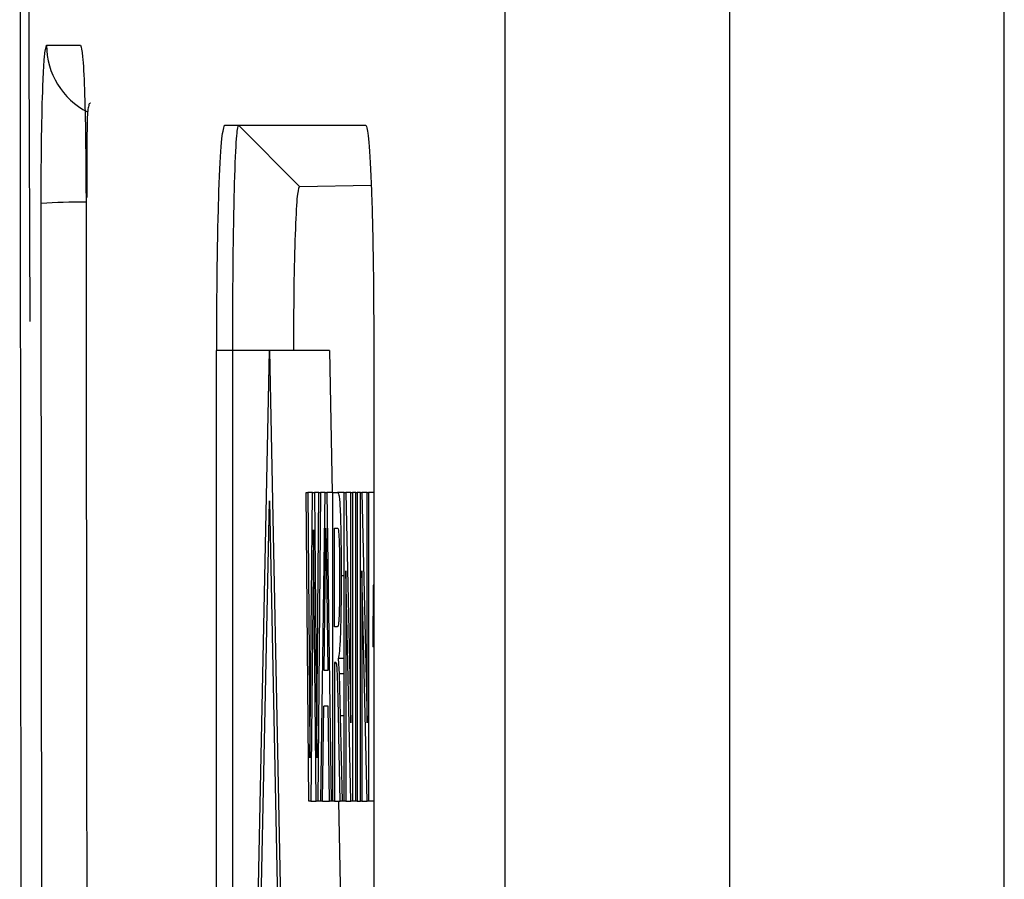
# Model space of a CAD drawing. Header units: millimetres. Extents: x -0.57 to 0.95, y -0.4 to 0.71.
# Tile 49 of 256: x -0.5748 to -0.5617, y 0.1556 to 0.167. Entities that reach past the tile are written whole.
import ezdxf

# ---------------------------------------------------------------- set-up
doc = ezdxf.new("R2010")
doc.units = ezdxf.units.MM
doc.layers.add('FORMAT', color=7, linetype='Continuous')

msp = doc.modelspace()

# ---------------------------------------------------------------- linework, layer by layer
at = {"layer": 'FORMAT', "color": 7, "linetype": 'Continuous', "lineweight": 25}
for p, q in [((-0.565312, 0.122267), (-0.565312, 0.256267)), ((-0.561656, 0.125063), (-0.561656, 0.253471)), ((-0.568312, 0.214248), (-0.568312, -0.027211)), ((-0.574419, 0.166692), (-0.573965, 0.166692)), ((-0.572047, 0.165626), (-0.570162, 0.165626)), ((-0.571862, 0.165626), (-0.571048, 0.164812)), ((-0.571048, 0.164812), (-0.570092, 0.164826)), ((-0.572152, 0.142626), (-0.572152, 0.162626)), ((-0.571938, 0.162626), (-0.572152, 0.162626)), ((-0.571938, 0.142626), (-0.571938, 0.162626)), ((-0.57145, 0.162626), (-0.571938, 0.162626)), ((-0.571853, 0.142626), (-0.57145, 0.162626)), ((-0.57145, 0.162626), (-0.571046, 0.142626)), ((-0.570649, 0.162626), (-0.57145, 0.162626)), ((-0.570649, 0.162626), (-0.570611, 0.160735)), ((-0.570058, 0.162626), (-0.570058, 0.142626)), ((-0.570959, 0.160735), (-0.570938, 0.160735)), ((-0.570923, 0.156626), (-0.570959, 0.160735)), ((-0.570938, 0.160735), (-0.570917, 0.158033)), ((-0.570875, 0.160735), (-0.570938, 0.160735)), ((-0.570903, 0.157931), (-0.570875, 0.160735)), ((-0.570875, 0.160735), (-0.57085, 0.160735)), ((-0.57085, 0.160735), (-0.57083, 0.158677)), ((-0.57079, 0.160735), (-0.57085, 0.160735)), ((-0.570812, 0.158048), (-0.57079, 0.160735)), ((-0.57077, 0.160735), (-0.570806, 0.156626)), ((-0.57079, 0.160735), (-0.57077, 0.160735)), ((-0.570706, 0.160735), (-0.57077, 0.160735)), ((-0.570763, 0.156626), (-0.570706, 0.160735)), ((-0.570706, 0.160735), (-0.570683, 0.160735)), ((-0.570683, 0.160735), (-0.570626, 0.156626)), ((-0.570603, 0.160735), (-0.570683, 0.160735)), ((-0.570603, 0.160735), (-0.570541, 0.160735)), ((-0.570603, 0.156626), (-0.570603, 0.160735)), ((-0.570452, 0.160735), (-0.570541, 0.160735)), ((-0.570452, 0.160735), (-0.57043, 0.160735)), ((-0.570452, 0.156626), (-0.570452, 0.160735)), ((-0.57043, 0.160735), (-0.570362, 0.157669)), ((-0.570362, 0.160735), (-0.57043, 0.160735)), ((-0.570362, 0.157669), (-0.570362, 0.160735)), ((-0.570362, 0.160735), (-0.570341, 0.160735)), ((-0.570341, 0.160735), (-0.570341, 0.156626)), ((-0.570299, 0.160735), (-0.570341, 0.160735)), ((-0.570299, 0.156626), (-0.570299, 0.160735)), ((-0.570299, 0.160735), (-0.570278, 0.160735)), ((-0.570278, 0.160735), (-0.570278, 0.156626)), ((-0.570237, 0.160735), (-0.570278, 0.160735)), ((-0.570237, 0.160735), (-0.570216, 0.160735)), ((-0.570237, 0.156626), (-0.570237, 0.160735)), ((-0.570216, 0.160735), (-0.570147, 0.157669)), ((-0.570147, 0.160735), (-0.570216, 0.160735)), ((-0.570147, 0.157669), (-0.570147, 0.160735)), ((-0.570147, 0.160735), (-0.570127, 0.160735)), ((-0.570127, 0.160735), (-0.570127, 0.156626)), ((-0.570058, 0.160735), (-0.570127, 0.160735)), ((-0.571792, 0.143626), (-0.57145, 0.160626)), ((-0.57145, 0.160626), (-0.571107, 0.143626)), ((-0.570862, 0.160239), (-0.570868, 0.159701)), ((-0.570858, 0.159766), (-0.570862, 0.160239)), ((-0.570704, 0.159502), (-0.570695, 0.160261)), ((-0.570695, 0.160261), (-0.570684, 0.159445)), ((-0.570583, 0.160261), (-0.57054, 0.160261)), ((-0.570583, 0.158944), (-0.570583, 0.160261)), ((-0.570868, 0.159701), (-0.570899, 0.156626)), ((-0.570828, 0.156626), (-0.570858, 0.159766)), ((-0.570363, 0.156626), (-0.570431, 0.159692)), ((-0.570431, 0.159692), (-0.570431, 0.156626)), ((-0.570148, 0.156626), (-0.570217, 0.159692)), ((-0.570217, 0.159692), (-0.570217, 0.156626)), ((-0.570452, 0.159627), (-0.570493, 0.159627)), ((-0.570719, 0.158365), (-0.570704, 0.159502)), ((-0.570684, 0.159445), (-0.57067, 0.158365)), ((-0.570068, 0.159502), (-0.570073, 0.158682)), ((-0.570058, 0.159502), (-0.570068, 0.159502)), ((-0.570544, 0.158944), (-0.570583, 0.158944)), ((-0.57083, 0.158677), (-0.570818, 0.157201)), ((-0.570807, 0.158677), (-0.57083, 0.158677)), ((-0.570058, 0.158682), (-0.570073, 0.158682)), ((-0.570531, 0.158523), (-0.57052, 0.15832)), ((-0.570452, 0.158523), (-0.570531, 0.158523)), ((-0.570562, 0.15847), (-0.570583, 0.15847)), ((-0.570583, 0.15847), (-0.570583, 0.156626)), ((-0.570552, 0.158451), (-0.570562, 0.15847)), ((-0.57067, 0.158365), (-0.570719, 0.158365)), ((-0.57052, 0.15832), (-0.570504, 0.15776)), ((-0.570452, 0.15832), (-0.57052, 0.15832)), ((-0.570917, 0.158033), (-0.57091, 0.157201)), ((-0.570902, 0.158033), (-0.570917, 0.158033)), ((-0.570818, 0.157201), (-0.570812, 0.158048)), ((-0.57091, 0.157201), (-0.570903, 0.157931)), ((-0.570741, 0.156626), (-0.570725, 0.15789)), ((-0.570664, 0.15789), (-0.570725, 0.15789)), ((-0.570648, 0.156626), (-0.570664, 0.15789)), ((-0.570504, 0.15776), (-0.570481, 0.156626)), ((-0.570452, 0.15776), (-0.570504, 0.15776)), ((-0.570504, 0.156626), (-0.570522, 0.157494)), ((-0.570899, 0.156626), (-0.570923, 0.156626)), ((-0.570899, 0.156626), (-0.570828, 0.156626)), ((-0.570806, 0.156626), (-0.570828, 0.156626)), ((-0.570763, 0.156626), (-0.570806, 0.156626)), ((-0.570741, 0.156626), (-0.570763, 0.156626)), ((-0.570741, 0.156626), (-0.570648, 0.156626)), ((-0.570626, 0.156626), (-0.570648, 0.156626)), ((-0.570603, 0.156626), (-0.570626, 0.156626)), ((-0.570583, 0.156626), (-0.570603, 0.156626)), ((-0.570583, 0.156626), (-0.570504, 0.156626)), ((-0.570528, 0.156626), (-0.57048, 0.154222)), ((-0.570481, 0.156626), (-0.570504, 0.156626)), ((-0.570452, 0.156626), (-0.570481, 0.156626)), ((-0.570431, 0.156626), (-0.570452, 0.156626)), ((-0.570431, 0.156626), (-0.570363, 0.156626)), ((-0.570341, 0.156626), (-0.570363, 0.156626)), ((-0.570299, 0.156626), (-0.570341, 0.156626)), ((-0.570278, 0.156626), (-0.570299, 0.156626)), ((-0.570278, 0.156626), (-0.570237, 0.156626)), ((-0.570217, 0.156626), (-0.570237, 0.156626)), ((-0.570217, 0.156626), (-0.570148, 0.156626)), ((-0.570127, 0.156626), (-0.570148, 0.156626)), ((-0.570058, 0.156626), (-0.570127, 0.156626))]:
    msp.add_line(p, q, dxfattribs=at)
for centre, radius, start, end in [((-0.573424, 0.166692), 0.000995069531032, 179.991892, 243.156968), ((-0.573986, 0.158032), 0.0065701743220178, 89.241141, 94.410109)]:
    msp.add_arc(centre, radius, start, end, dxfattribs=at)
for points, knots in [([(-0.5747667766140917, 0.2011933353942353), (-0.5747717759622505, 0.1904474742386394), (-0.5747817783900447, 0.1689477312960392), (-0.5747391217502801, 0.1366874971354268), (-0.5746541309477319, 0.1044742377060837), (-0.5745229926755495, 0.0723665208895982), (-0.574346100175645, 0.0404613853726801), (-0.5741276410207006, 0.0087905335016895), (-0.5739446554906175, -0.0120621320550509), (-0.5738531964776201, -0.0224846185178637)], [0, 0, 0, 0, 0.1426739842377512, 0.2854544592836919, 0.4284718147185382, 0.5715262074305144, 0.714544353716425, 0.8573248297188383, 1, 1, 1, 1]), ([(-0.5744910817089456, 0.1645824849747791), (-0.5744901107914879, 0.1648563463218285), (-0.5744881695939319, 0.1654038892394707), (-0.5744744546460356, 0.1659938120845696), (-0.5744598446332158, 0.1663435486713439), (-0.5744429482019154, 0.1666112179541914), (-0.5744285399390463, 0.1666595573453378), (-0.5744189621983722, 0.1666916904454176)], [0, 0, 0, 0, 0.2496862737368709, 0.4992086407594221, 0.6234742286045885, 0.7497084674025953, 1, 1, 1, 1]), ([(-0.5739648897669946, 0.1666916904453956), (-0.5739555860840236, 0.1666605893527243), (-0.5739369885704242, 0.1665984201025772), (-0.5739132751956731, 0.1661379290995), (-0.573896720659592, 0.1654679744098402), (-0.5738940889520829, 0.1649364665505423), (-0.5738927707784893, 0.1646702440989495)], [0, 0, 0, 0, 0.2500291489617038, 0.4997935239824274, 0.7494558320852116, 0.9999999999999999, 0.9999999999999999, 0.9999999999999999, 0.9999999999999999]), ([(-0.573834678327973, 0.1659180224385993), (-0.5738353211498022, 0.1659181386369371), (-0.5738478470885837, 0.1659204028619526), (-0.5738578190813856, 0.1658874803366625), (-0.5738716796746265, 0.1658187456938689), (-0.5738802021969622, 0.1656394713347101), (-0.573881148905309, 0.1653587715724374), (-0.5738804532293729, 0.1649970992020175), (-0.5738803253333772, 0.1647805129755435), (-0.5738802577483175, 0.1646660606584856)], [0, 0, 0, 0, 0.0042657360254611, 0.0831215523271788, 0.1796332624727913, 0.2972249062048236, 0.6019296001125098, 0.7896446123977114, 1, 1, 1, 1]), ([(-0.5721516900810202, 0.1626259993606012), (-0.5721501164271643, 0.1630191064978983), (-0.5721469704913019, 0.1638049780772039), (-0.572122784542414, 0.1647959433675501), (-0.5720881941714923, 0.16549027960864), (-0.5720607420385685, 0.1655807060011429), (-0.5720469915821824, 0.1656259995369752)], [0, 0, 0, 0, 0.2499966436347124, 0.4997753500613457, 0.7494432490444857, 1, 1, 1, 1]), ([(-0.5719379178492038, 0.162625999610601), (-0.5719367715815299, 0.1630190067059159), (-0.5719344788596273, 0.163805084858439), (-0.5719168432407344, 0.1647966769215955), (-0.5718916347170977, 0.1654906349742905), (-0.57187164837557, 0.1655808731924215), (-0.5718616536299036, 0.1656259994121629)], [0, 0, 0, 0, 0.2499708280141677, 0.4999823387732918, 0.7499517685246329, 1, 1, 1, 1]), ([(-0.570162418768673, 0.1656259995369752), (-0.5701486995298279, 0.1655809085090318), (-0.5701212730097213, 0.1654907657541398), (-0.570086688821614, 0.1647977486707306), (-0.5700624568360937, 0.1638066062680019), (-0.5700593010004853, 0.163020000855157), (-0.5700577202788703, 0.1626259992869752)], [0, 0, 0, 0, 0.2499966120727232, 0.4997753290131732, 0.7494432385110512, 1, 1, 1, 1]), ([(-0.5711242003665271, 0.1626259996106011), (-0.5711230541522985, 0.1629124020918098), (-0.5711207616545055, 0.1634852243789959), (-0.5711031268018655, 0.1642076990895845), (-0.5710779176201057, 0.1647131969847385), (-0.5710579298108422, 0.1647789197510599), (-0.5710479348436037, 0.1648117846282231)], [0, 0, 0, 0, 0.2500145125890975, 0.5000441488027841, 0.7499954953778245, 1, 1, 1, 1]), ([(-0.5738927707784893, 0.1646702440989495), (-0.5738866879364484, 0.1583484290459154), (-0.5738745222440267, 0.1457047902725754), (-0.5738461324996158, 0.1330825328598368), (-0.5738319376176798, 0.1267713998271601)], [0, 0, 0, 0, 0.4999996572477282, 1, 1, 1, 1]), ([(-0.5744309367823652, 0.1264829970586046), (-0.5744449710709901, 0.1328277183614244), (-0.5744730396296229, 0.1455171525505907), (-0.5744850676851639, 0.1582273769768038), (-0.5744910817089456, 0.1645824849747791)], [0, 0, 0, 0, 0.5000003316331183, 1, 1, 1, 1]), ([(-0.5705407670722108, 0.1607353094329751), (-0.570537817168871, 0.1607343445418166), (-0.5705319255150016, 0.1607324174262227), (-0.5705229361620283, 0.1607047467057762), (-0.5705142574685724, 0.1606479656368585), (-0.570506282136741, 0.1605280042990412), (-0.570500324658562, 0.1603439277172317), (-0.5704942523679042, 0.1600509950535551), (-0.5704932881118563, 0.159796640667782), (-0.5704926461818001, 0.1596273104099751)], [0, 0, 0, 0, 0.1253136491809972, 0.2502809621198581, 0.3837252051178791, 0.5015522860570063, 0.6266849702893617, 0.7514745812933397, 1, 1, 1, 1]), ([(-0.5705400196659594, 0.1602611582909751), (-0.5705366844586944, 0.1602573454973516), (-0.5705315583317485, 0.1602514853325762), (-0.5705251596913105, 0.1601930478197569), (-0.5705207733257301, 0.1601218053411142), (-0.5705172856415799, 0.1600213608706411), (-0.570513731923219, 0.1598563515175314), (-0.57051322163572, 0.1597111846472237), (-0.5705128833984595, 0.1596149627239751)], [0, 0, 0, 0, 0.2492699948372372, 0.3831215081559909, 0.5003474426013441, 0.6243445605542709, 0.7510018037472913, 1, 1, 1, 1]), ([(-0.5705128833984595, 0.1596149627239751), (-0.570512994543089, 0.1595615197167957), (-0.570513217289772, 0.1594544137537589), (-0.5705151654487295, 0.1593009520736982), (-0.5705181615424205, 0.1591638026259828), (-0.5705223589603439, 0.1590603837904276), (-0.570527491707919, 0.1589954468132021), (-0.5705348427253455, 0.1589507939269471), (-0.5705406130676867, 0.1589467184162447), (-0.570544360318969, 0.1589440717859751)], [0, 0, 0, 0, 0.1246009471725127, 0.2497146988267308, 0.3771474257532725, 0.4992737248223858, 0.6141757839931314, 0.7494463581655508, 1, 1, 1, 1]), ([(-0.5704926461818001, 0.1596273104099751), (-0.5704931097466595, 0.1594827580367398), (-0.57049380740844, 0.159265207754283), (-0.5704986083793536, 0.1590091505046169), (-0.5705050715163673, 0.1587895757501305), (-0.5705160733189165, 0.1586020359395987), (-0.570525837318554, 0.1585490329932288), (-0.5705307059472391, 0.1585226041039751)], [0, 0, 0, 0, 0.2510088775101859, 0.3777665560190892, 0.5025681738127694, 0.7519652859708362, 1, 1, 1, 1]), ([(-0.5705219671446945, 0.1574936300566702), (-0.5705259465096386, 0.1576821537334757), (-0.5705319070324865, 0.1579645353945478), (-0.570540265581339, 0.1582706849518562), (-0.5705466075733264, 0.1583994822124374), (-0.5705502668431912, 0.1584338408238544), (-0.5705520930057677, 0.1584509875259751)], [0, 0, 0, 0, 0.5010363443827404, 0.7504811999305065, 0.8754773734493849, 1, 1, 1, 1])]:
    msp.add_open_spline(points, degree=3, knots=knots, dxfattribs=at)
msp.add_open_spline([(-0.574636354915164, 0.1630128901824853), (-0.5746703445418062, 0.1714293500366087), (-0.5747043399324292, 0.1798490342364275), (-0.5747383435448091, 0.188267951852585)], degree=3, dxfattribs=at)

doc.saveas('drawing.dxf')
